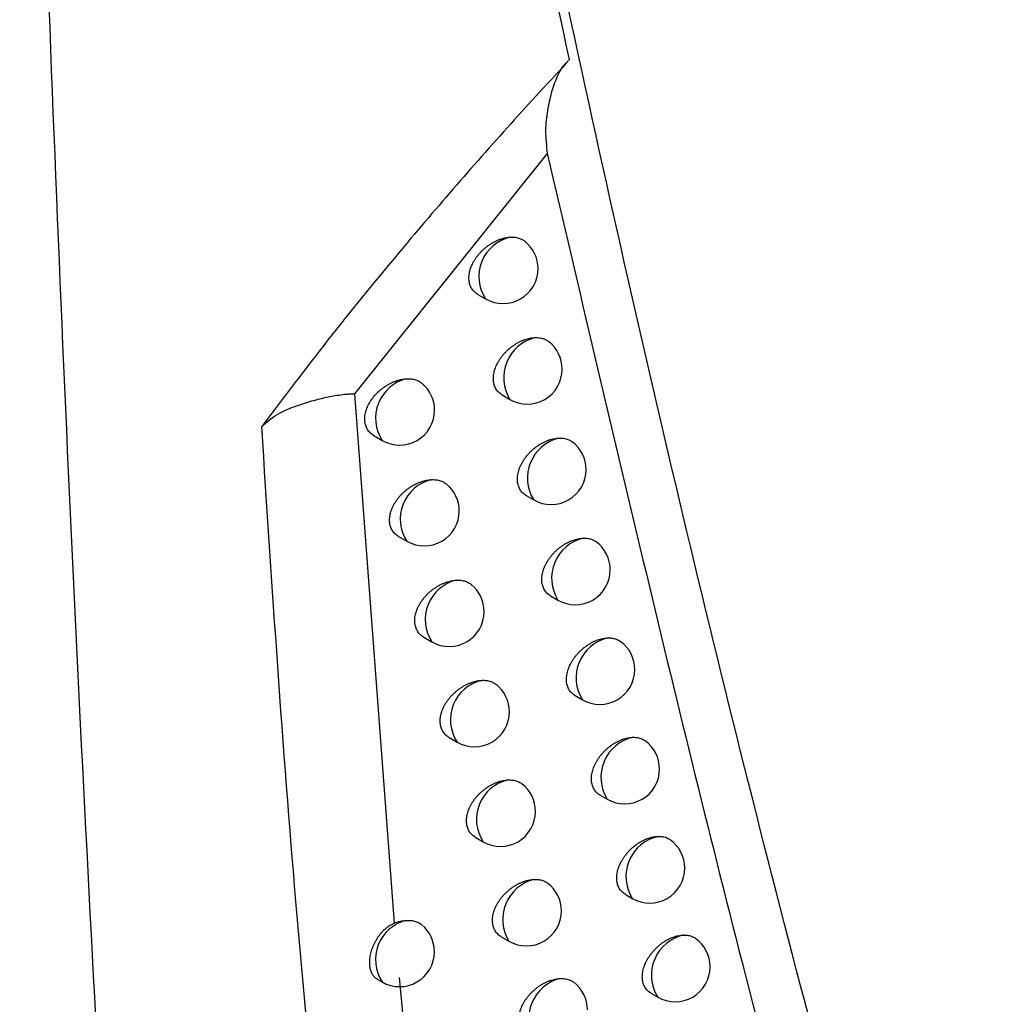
# Model space of a CAD drawing. Header units: millimetres. Extents: x -0.53 to 0.61, y -0.22 to 0.52.
# Tile 71 of 77: x 0.4449 to 0.4589, y 0.2423 to 0.2564. Entities that reach past the tile are written whole.
import ezdxf

# ---------------------------------------------------------------- set-up
doc = ezdxf.new("R2010")
doc.units = ezdxf.units.MM
doc.layers.add('FORMAT', color=7, linetype='Continuous')

msp = doc.modelspace()

# ---------------------------------------------------------------- linework, layer by layer
at = {"layer": 'FORMAT', "color": 7, "linetype": 'Continuous', "lineweight": 25}
for p, q in [((0.452489, 0.254519), (0.449728, 0.251079)), ((0.451495, 0.252504), (0.451607, 0.252439)), ((0.449731, 0.25108), (0.450295, 0.243502)), ((0.451844, 0.251064), (0.451953, 0.251)), ((0.450006, 0.250483), (0.450126, 0.250414)), ((0.452187, 0.249624), (0.452295, 0.249562)), ((0.450361, 0.249038), (0.450479, 0.24897)), ((0.452535, 0.24819), (0.452641, 0.248129)), ((0.45072, 0.247597), (0.450836, 0.24753)), ((0.452888, 0.246761), (0.452992, 0.246701)), ((0.451084, 0.246162), (0.451197, 0.246096)), ((0.453245, 0.245337), (0.453347, 0.245277)), ((0.451459, 0.244735), (0.451571, 0.24467)), ((0.453606, 0.243917), (0.453707, 0.243859)), ((0.45183, 0.24331), (0.451941, 0.243246)), ((0.450053, 0.242703), (0.450124, 0.242662)), ((0.450368, 0.242727), (0.450447, 0.241922)), ((0.453972, 0.242504), (0.454071, 0.242446))]:
    msp.add_line(p, q, dxfattribs=at)
for centre, radius, start, end in [((0.452089, 0.252758), 0.0005786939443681, 102.477704, 213.458937), ((0.451857, 0.252872), 0.0005, 0, 51.872232), ((0.451857, 0.252872), 0.0005, 240.002688, 0), ((0.452456, 0.251311), 0.000590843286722, 103.901602, 211.76866), ((0.452203, 0.251433), 0.0005, 0, 52.278151), ((0.452203, 0.251433), 0.0005, 240.002688, 0), ((0.450612, 0.250732), 0.0005807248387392, 103.935062, 213.178066), ((0.450376, 0.250847), 0.0005, 0, 49.957685), ((0.450376, 0.250847), 0.0005, 240.002688, 0), ((0.452796, 0.249874), 0.0005901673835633, 103.552131, 211.845406), ((0.452545, 0.249995), 0.0005, 0, 52.735742), ((0.452545, 0.249995), 0.0005, 240.002688, 0), ((0.450964, 0.249288), 0.0005802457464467, 103.662736, 213.245151), ((0.450729, 0.249403), 0.0005, 0, 50.387708), ((0.450729, 0.249403), 0.0005, 240.002688, 0), ((0.453141, 0.248441), 0.0005894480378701, 103.182278, 211.92693), ((0.452891, 0.248562), 0.0005, 0, 53.115957), ((0.452891, 0.248562), 0.0005, 240.002688, 0), ((0.451321, 0.247849), 0.0005797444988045, 103.375607, 213.315313), ((0.451086, 0.247963), 0.0005, 0, 50.805334), ((0.451086, 0.247963), 0.0005, 240.002688, 0), ((0.453491, 0.247013), 0.0005886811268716, 102.790744, 212.013693), ((0.453242, 0.247134), 0.0005, 0, 53.485294), ((0.453242, 0.247134), 0.0005, 240.002688, 0), ((0.451681, 0.246415), 0.0005792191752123, 103.072869, 213.38879), ((0.451447, 0.246529), 0.0005, 0, 51.210497), ((0.451447, 0.246529), 0.0005, 240.002688, 0), ((0.453845, 0.24559), 0.0005878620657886, 102.376106, 212.106214), ((0.453597, 0.24571), 0.0005, 0, 53.843592), ((0.453597, 0.24571), 0.0005, 240.002688, 0), ((0.452054, 0.244989), 0.0005786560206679, 102.74576, 213.467461), ((0.451821, 0.245103), 0.0005, 0, 51.717143), ((0.451821, 0.245103), 0.0005, 240.002688, 0), ((0.454203, 0.244172), 0.0005869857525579, 101.936806, 212.205081), ((0.453957, 0.244292), 0.0005, 0, 54.190623), ((0.453957, 0.244292), 0.0005, 240.002688, 0), ((0.452443, 0.243557), 0.0005910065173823, 104.197402, 211.760087), ((0.452191, 0.243679), 0.0005, 0, 52.119466), ((0.452191, 0.243679), 0.0005, 240.002688, 0), ((0.45061, 0.24298), 0.0005804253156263, 104.014091, 213.219198), ((0.450374, 0.243095), 0.0005, 0, 50.019331), ((0.454566, 0.24276), 0.0005860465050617, 101.471126, 212.310956), ((0.454321, 0.242879), 0.0005, 0, 54.526079), ((0.450374, 0.243095), 0.0005, 240.002688, 0), ((0.454321, 0.242879), 0.0005, 240.002688, 0), ((0.452816, 0.242139), 0.000590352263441, 103.852589, 211.834954), ((0.452564, 0.242261), 0.0005, 0, 52.577662)]:
    msp.add_arc(centre, radius, start, end, dxfattribs=at)
for points, knots in [([(0.4701944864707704, 0.2223163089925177), (0.4695524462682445, 0.2245307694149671), (0.4682544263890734, 0.2290077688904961), (0.466473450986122, 0.2358986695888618), (0.4648086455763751, 0.2429512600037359), (0.4632862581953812, 0.2501259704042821), (0.461905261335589, 0.2574114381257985), (0.4606663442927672, 0.2648031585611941), (0.4595686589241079, 0.2722996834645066), (0.4586140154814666, 0.2799046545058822), (0.457609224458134, 0.2894429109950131), (0.4566936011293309, 0.3010100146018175), (0.4560619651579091, 0.3147325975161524), (0.4558230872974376, 0.3287213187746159), (0.4560283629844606, 0.3382595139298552), (0.4561310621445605, 0.3430314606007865)], [0, 0, 0, 0, 0.0616837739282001, 0.1247067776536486, 0.1877550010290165, 0.2508791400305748, 0.3140286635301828, 0.3770516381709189, 0.4400996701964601, 0.5032233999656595, 0.566372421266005, 0.6744590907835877, 0.7826727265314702, 0.8912714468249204, 1, 1, 1, 1]), ([(0.4469360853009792, 0.2268937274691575), (0.4465403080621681, 0.2332644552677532), (0.4457485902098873, 0.246008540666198), (0.4451934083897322, 0.2604863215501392), (0.4449774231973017, 0.2685541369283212), (0.444935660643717, 0.2701141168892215)], [0, 0, 0, 0, 0.4463847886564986, 0.8929538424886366, 1, 1, 1, 1]), ([(0.4528069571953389, 0.2558634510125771), (0.4523174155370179, 0.2581367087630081), (0.4513373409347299, 0.2626878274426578), (0.4504587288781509, 0.2673427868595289), (0.4500189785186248, 0.2696726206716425)], [0, 0, 0, 0, 0.4994942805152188, 1, 1, 1, 1]), ([(0.4598084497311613, 0.229321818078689), (0.4584867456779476, 0.2339426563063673), (0.4558411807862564, 0.2431918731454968), (0.4526780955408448, 0.2567062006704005), (0.4509409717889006, 0.2656950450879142), (0.4501713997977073, 0.2696772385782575)], [0, 0, 0, 0, 0.3573584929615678, 0.7153001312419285, 1, 1, 1, 1]), ([(0.4528069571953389, 0.2558634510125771), (0.4525251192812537, 0.2555577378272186), (0.4519614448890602, 0.254946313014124), (0.4511384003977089, 0.2540142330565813), (0.4502619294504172, 0.2529847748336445), (0.4493393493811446, 0.2518535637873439), (0.448713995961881, 0.2510264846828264), (0.4484009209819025, 0.2506124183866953)], [0, 0, 0, 0, 0.1798932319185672, 0.3597855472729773, 0.5399646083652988, 0.7696893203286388, 1, 1, 1, 1]), ([(0.4528069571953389, 0.2558634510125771), (0.4527704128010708, 0.2558300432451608), (0.452696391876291, 0.2557623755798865), (0.4526155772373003, 0.2555949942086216), (0.452542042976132, 0.2553889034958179), (0.452488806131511, 0.2551318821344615), (0.4524526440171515, 0.2548543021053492), (0.4524770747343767, 0.2546313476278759), (0.4524893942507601, 0.25451891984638)], [0, 0, 0, 0, 0.1257274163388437, 0.2546617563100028, 0.4369908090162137, 0.6204678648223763, 0.8086158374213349, 1, 1, 1, 1]), ([(0.452489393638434, 0.2545189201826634), (0.453397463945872, 0.250635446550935), (0.4548271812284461, 0.2445210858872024), (0.4569990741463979, 0.2364134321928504), (0.4582404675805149, 0.2321658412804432), (0.4588612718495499, 0.2300416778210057)], [0, 0, 0, 0, 0.4653083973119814, 0.7326078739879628, 1, 1, 1, 1]), ([(0.4514954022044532, 0.2525038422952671), (0.4514940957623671, 0.2525045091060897), (0.4514836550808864, 0.2525098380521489), (0.4514662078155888, 0.2525226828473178), (0.4514431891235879, 0.2525424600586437), (0.4514228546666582, 0.2525654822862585), (0.4514056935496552, 0.2525906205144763), (0.4513918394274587, 0.2526174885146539), (0.4513811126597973, 0.2526458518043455), (0.451373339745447, 0.2526763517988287), (0.4513688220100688, 0.2527080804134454), (0.4513674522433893, 0.2527405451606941), (0.4513690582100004, 0.2527735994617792), (0.4513737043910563, 0.2528078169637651), (0.4513813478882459, 0.2528424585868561), (0.4513918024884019, 0.2528770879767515), (0.4514049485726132, 0.252911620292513), (0.4514209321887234, 0.2529463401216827), (0.4514395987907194, 0.2529807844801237), (0.4514607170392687, 0.2530145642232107), (0.4514842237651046, 0.2530476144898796), (0.4515101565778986, 0.2530799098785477), (0.4515383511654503, 0.2531111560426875), (0.4515685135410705, 0.2531409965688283), (0.4516006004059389, 0.2531693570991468), (0.4516344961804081, 0.2531960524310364), (0.4516699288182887, 0.2532207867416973), (0.4517065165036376, 0.2532432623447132), (0.451744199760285, 0.2532634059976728), (0.4517828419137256, 0.2532810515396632), (0.4518208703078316, 0.2532954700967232), (0.4518578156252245, 0.2533067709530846), (0.4518935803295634, 0.2533151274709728), (0.4519293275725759, 0.2533210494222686), (0.4519527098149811, 0.2533226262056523), (0.4519644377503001, 0.2533234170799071)], [0, 0, 0, 0, 0.0045009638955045, 0.0359703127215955, 0.067670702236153, 0.1001140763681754, 0.1328201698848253, 0.1631191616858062, 0.1936378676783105, 0.2248566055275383, 0.2563198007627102, 0.285841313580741, 0.3155698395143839, 0.3459489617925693, 0.3765514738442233, 0.4060199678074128, 0.435687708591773, 0.4659746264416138, 0.4964713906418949, 0.5265953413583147, 0.5569183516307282, 0.5878572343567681, 0.6190039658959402, 0.6502045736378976, 0.6816111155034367, 0.7136572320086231, 0.7459204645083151, 0.7781656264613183, 0.8106280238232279, 0.8437722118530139, 0.8771510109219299, 0.9073979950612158, 0.9378239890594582, 0.9688141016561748, 1, 1, 1, 1]), ([(0.4519644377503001, 0.2533234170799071), (0.4519756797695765, 0.2533236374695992), (0.4519982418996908, 0.2533240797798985), (0.4520309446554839, 0.2533210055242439), (0.4520626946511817, 0.2533151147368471), (0.4521024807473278, 0.2533031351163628), (0.4521371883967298, 0.2532867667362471), (0.4521587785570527, 0.2532703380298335), (0.4521650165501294, 0.2532655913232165)], [0, 0, 0, 0, 0.1448758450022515, 0.2907580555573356, 0.4398138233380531, 0.5899659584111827, 0.8815298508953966, 1, 1, 1, 1]), ([(0.451843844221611, 0.2510638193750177), (0.4518425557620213, 0.2510644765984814), (0.4518321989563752, 0.2510697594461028), (0.4518148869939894, 0.2510825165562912), (0.4517920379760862, 0.2511021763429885), (0.4517718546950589, 0.2511250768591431), (0.4517548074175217, 0.2511501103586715), (0.451741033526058, 0.2511768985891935), (0.4517303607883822, 0.2512052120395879), (0.4517226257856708, 0.2512356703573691), (0.4517181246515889, 0.2512673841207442), (0.4517167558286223, 0.2512998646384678), (0.4517183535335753, 0.2513329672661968), (0.451722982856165, 0.2513672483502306), (0.4517306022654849, 0.251401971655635), (0.4517410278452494, 0.2514366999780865), (0.4517541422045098, 0.2514713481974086), (0.4517700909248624, 0.2515061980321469), (0.4517887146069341, 0.2515407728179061), (0.4518097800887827, 0.2515746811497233), (0.451833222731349, 0.2516078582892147), (0.4518590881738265, 0.2516402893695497), (0.451887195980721, 0.2516716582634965), (0.4519172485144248, 0.2517016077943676), (0.4519491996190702, 0.2517300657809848), (0.4519829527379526, 0.2517568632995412), (0.452018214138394, 0.2517816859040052), (0.4520545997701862, 0.2518042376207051), (0.4520920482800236, 0.2518244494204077), (0.4521304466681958, 0.2518421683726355), (0.4521684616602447, 0.2518567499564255), (0.4522056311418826, 0.2518682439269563), (0.4522418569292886, 0.2518767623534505), (0.4522780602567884, 0.2518827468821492), (0.45230171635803, 0.2518842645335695), (0.4523135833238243, 0.2518850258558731)], [0, 0, 0, 0, 0.0044535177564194, 0.0357979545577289, 0.0673718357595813, 0.0996827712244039, 0.1322539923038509, 0.162494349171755, 0.1929534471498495, 0.2241090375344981, 0.2555076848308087, 0.285017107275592, 0.3147332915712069, 0.3450993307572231, 0.3756885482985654, 0.4051537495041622, 0.4348183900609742, 0.465103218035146, 0.4955984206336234, 0.52569075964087, 0.5559824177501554, 0.5868913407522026, 0.618008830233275, 0.649123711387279, 0.6804445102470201, 0.7124053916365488, 0.7445837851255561, 0.7766830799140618, 0.8089990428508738, 0.8419953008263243, 0.875225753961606, 0.9059261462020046, 0.9368160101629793, 0.9683040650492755, 1, 1, 1, 1]), ([(0.4523135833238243, 0.2518850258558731), (0.4523247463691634, 0.2518851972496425), (0.4523471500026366, 0.2518855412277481), (0.4523795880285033, 0.25188231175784), (0.4524110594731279, 0.2518762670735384), (0.4524504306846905, 0.2518640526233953), (0.4524834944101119, 0.2518482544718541), (0.4525036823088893, 0.2518326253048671), (0.4525086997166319, 0.2518287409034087)], [0, 0, 0, 0, 0.1481408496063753, 0.297310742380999, 0.4497257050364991, 0.6032617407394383, 0.9013964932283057, 1, 1, 1, 1]), ([(0.4500062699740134, 0.2504834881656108), (0.4500048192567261, 0.2504842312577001), (0.4499939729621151, 0.2504897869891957), (0.4499759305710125, 0.2505030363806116), (0.4499522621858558, 0.2505233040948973), (0.4499313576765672, 0.250546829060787), (0.4499137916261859, 0.2505723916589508), (0.4498996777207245, 0.2505995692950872), (0.449888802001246, 0.2506281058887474), (0.4498809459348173, 0.2506587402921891), (0.4498764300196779, 0.2506904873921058), (0.4498751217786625, 0.2507228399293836), (0.4498768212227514, 0.2507556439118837), (0.4498815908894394, 0.2507895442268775), (0.4498893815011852, 0.2508237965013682), (0.4498999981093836, 0.2508579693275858), (0.4499133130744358, 0.2508919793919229), (0.4499294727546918, 0.2509261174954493), (0.4499483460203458, 0.2509599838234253), (0.4499697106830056, 0.250993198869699), (0.4499935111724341, 0.2510256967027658), (0.4500197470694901, 0.2510574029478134), (0.4500483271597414, 0.2510881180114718), (0.4500789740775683, 0.2511174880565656), (0.4501116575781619, 0.251145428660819), (0.4501461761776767, 0.2511716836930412), (0.450182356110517, 0.2511960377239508), (0.4502198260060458, 0.2512181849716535), (0.4502585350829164, 0.2512380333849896), (0.4502982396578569, 0.2512553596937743), (0.4503362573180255, 0.2512690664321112), (0.4503720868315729, 0.2512795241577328), (0.4504056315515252, 0.2512871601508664), (0.4504391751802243, 0.2512927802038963), (0.4504612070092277, 0.2512945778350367), (0.4504722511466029, 0.2512954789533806)], [0, 0, 0, 0, 0.0049421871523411, 0.0369502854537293, 0.0691965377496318, 0.1022122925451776, 0.135501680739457, 0.1660398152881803, 0.1968017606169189, 0.2282786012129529, 0.2600057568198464, 0.2895710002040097, 0.3193441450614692, 0.3497703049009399, 0.3804204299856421, 0.4099084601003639, 0.4395948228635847, 0.469895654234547, 0.5004039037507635, 0.5306817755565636, 0.5611576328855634, 0.5922434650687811, 0.6235340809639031, 0.6551321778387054, 0.68693639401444, 0.7193783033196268, 0.7520357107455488, 0.7849490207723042, 0.8180821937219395, 0.8519041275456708, 0.8859626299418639, 0.9141188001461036, 0.9424116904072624, 0.9711320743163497, 0.9999999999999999, 0.9999999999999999, 0.9999999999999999, 0.9999999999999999]), ([(0.4504722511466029, 0.2512954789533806), (0.4504838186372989, 0.2512959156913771), (0.4505070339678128, 0.2512967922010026), (0.4505408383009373, 0.2512944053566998), (0.4505737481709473, 0.2512891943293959), (0.4506152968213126, 0.2512782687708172), (0.4506530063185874, 0.25126133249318), (0.4506824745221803, 0.2512425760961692), (0.4506936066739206, 0.2512328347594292), (0.4506972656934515, 0.2512296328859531)], [0, 0, 0, 0, 0.1314685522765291, 0.2638503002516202, 0.3991118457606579, 0.5353682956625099, 0.7999499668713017, 0.9342456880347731, 1, 1, 1, 1]), ([(0.4484009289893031, 0.2506124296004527), (0.4484715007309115, 0.2506754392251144), (0.4486128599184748, 0.2508016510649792), (0.4489403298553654, 0.2509261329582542), (0.4492360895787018, 0.2510149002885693), (0.4494683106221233, 0.2510596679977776), (0.4495965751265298, 0.251075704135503), (0.4496675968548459, 0.2510802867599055), (0.4497055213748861, 0.2510819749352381), (0.4497214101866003, 0.2510812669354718), (0.4497254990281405, 0.2510803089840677), (0.449726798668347, 0.251079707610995), (0.449727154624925, 0.2510793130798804), (0.4497273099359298, 0.2510791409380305)], [0, 0, 0, 0, 0.249327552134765, 0.4994171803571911, 0.7488568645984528, 0.8743017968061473, 0.9370724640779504, 0.9736858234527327, 0.992528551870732, 0.9975038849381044, 0.9990290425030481, 0.9995763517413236, 1, 1, 1, 1]), ([(0.4509794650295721, 0.2275271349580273), (0.4508756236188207, 0.2281528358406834), (0.4503563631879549, 0.2312816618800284), (0.4496075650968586, 0.2366694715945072), (0.4488485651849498, 0.2437452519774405), (0.4485501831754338, 0.2483227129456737), (0.4484009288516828, 0.25061241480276)], [0, 0, 0, 0, 0.0834846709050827, 0.4174662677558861, 0.7086095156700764, 0.9999999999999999, 0.9999999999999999, 0.9999999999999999, 0.9999999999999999]), ([(0.4521874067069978, 0.2496244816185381), (0.4521861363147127, 0.2496251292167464), (0.4521758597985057, 0.2496303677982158), (0.452158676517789, 0.2496430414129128), (0.4521359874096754, 0.2496625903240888), (0.4521159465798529, 0.2496853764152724), (0.4520990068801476, 0.2497103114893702), (0.4520853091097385, 0.2497370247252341), (0.4520746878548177, 0.2497652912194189), (0.4520669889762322, 0.2497957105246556), (0.4520625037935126, 0.2498274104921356), (0.4520611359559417, 0.2498599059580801), (0.4520627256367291, 0.2498930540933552), (0.4520673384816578, 0.2499273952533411), (0.4520749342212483, 0.2499621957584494), (0.4520853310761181, 0.2499970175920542), (0.4520984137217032, 0.2500317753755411), (0.4521143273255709, 0.2500667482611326), (0.4521329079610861, 0.2501014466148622), (0.4521539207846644, 0.2501354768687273), (0.4521772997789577, 0.2501687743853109), (0.4522030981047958, 0.2502013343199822), (0.45223112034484, 0.2502328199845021), (0.4522610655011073, 0.2502628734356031), (0.4522928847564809, 0.2502914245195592), (0.452326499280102, 0.2503183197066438), (0.4523615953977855, 0.2503432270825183), (0.4523977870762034, 0.2503658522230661), (0.4524350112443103, 0.2503861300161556), (0.4524731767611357, 0.2504039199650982), (0.4525111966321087, 0.250418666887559), (0.4525486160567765, 0.2504303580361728), (0.4525853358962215, 0.2504390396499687), (0.4526220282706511, 0.2504450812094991), (0.4526459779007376, 0.2504465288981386), (0.4526579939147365, 0.2504472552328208)], [0, 0, 0, 0, 0.0044039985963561, 0.0356250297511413, 0.0670739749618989, 0.0992543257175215, 0.1316926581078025, 0.1618710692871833, 0.1922672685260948, 0.2233565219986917, 0.2546874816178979, 0.2841781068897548, 0.3138752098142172, 0.344221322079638, 0.3747903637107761, 0.4042447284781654, 0.4338986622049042, 0.4641735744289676, 0.4946593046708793, 0.5247139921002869, 0.5549681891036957, 0.5858407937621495, 0.6169225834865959, 0.6479490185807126, 0.6791812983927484, 0.711053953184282, 0.74314442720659, 0.7750993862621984, 0.8072704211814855, 0.8401201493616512, 0.8732036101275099, 0.9043792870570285, 0.9357557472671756, 0.9677673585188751, 0.9999999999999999, 0.9999999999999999, 0.9999999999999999, 0.9999999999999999]), ([(0.4526579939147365, 0.2504472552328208), (0.4526690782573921, 0.2504473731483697), (0.4526913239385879, 0.250447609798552), (0.4527234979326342, 0.2504442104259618), (0.452754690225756, 0.2504380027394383), (0.4527839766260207, 0.2504286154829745), (0.4528161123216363, 0.250414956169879), (0.4528352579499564, 0.2504006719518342), (0.4528467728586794, 0.250392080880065)], [0, 0, 0, 0, 0.1519471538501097, 0.3049497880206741, 0.4612808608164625, 0.6187618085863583, 0.7707088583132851, 1, 1, 1, 1]), ([(0.4503611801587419, 0.2490379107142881), (0.4503597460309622, 0.2490386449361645), (0.4503489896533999, 0.2490441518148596), (0.4503310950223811, 0.2490573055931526), (0.4503076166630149, 0.2490774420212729), (0.4502868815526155, 0.2491008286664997), (0.4502694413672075, 0.2491262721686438), (0.4502554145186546, 0.249153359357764), (0.4502445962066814, 0.2491818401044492), (0.4502367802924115, 0.2492124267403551), (0.4502322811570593, 0.2492441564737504), (0.4502309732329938, 0.2492765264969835), (0.450232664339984, 0.2493093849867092), (0.4502374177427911, 0.249343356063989), (0.4502451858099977, 0.2493776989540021), (0.4502557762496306, 0.2494119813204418), (0.4502690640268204, 0.2494461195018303), (0.450285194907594, 0.2494804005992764), (0.4503040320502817, 0.2495144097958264), (0.4503253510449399, 0.249547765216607), (0.4503490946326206, 0.2495804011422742), (0.4503752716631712, 0.2496122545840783), (0.4504037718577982, 0.249643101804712), (0.450434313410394, 0.2496725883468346), (0.450466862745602, 0.2497006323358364), (0.4505012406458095, 0.2497269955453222), (0.4505372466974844, 0.2497514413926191), (0.4505745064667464, 0.2497736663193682), (0.4506129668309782, 0.2497935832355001), (0.4506524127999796, 0.2498109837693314), (0.4506903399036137, 0.2498248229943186), (0.4507262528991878, 0.2498354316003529), (0.4507600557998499, 0.2498432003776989), (0.4507938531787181, 0.2498488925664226), (0.4508160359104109, 0.2498506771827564), (0.4508271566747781, 0.249851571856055)], [0, 0, 0, 0, 0.0049063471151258, 0.0367990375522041, 0.0689281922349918, 0.1018204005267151, 0.1349835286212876, 0.1654855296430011, 0.1962104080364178, 0.2276466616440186, 0.2593317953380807, 0.2889161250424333, 0.3187082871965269, 0.3491532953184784, 0.3798222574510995, 0.409340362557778, 0.4390572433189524, 0.4693904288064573, 0.4999318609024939, 0.5302085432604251, 0.5606837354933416, 0.5917711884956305, 0.6230644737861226, 0.6545999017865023, 0.686341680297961, 0.7187225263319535, 0.7513195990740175, 0.784099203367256, 0.8170982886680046, 0.8507853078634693, 0.884708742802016, 0.913162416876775, 0.9417588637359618, 0.9708022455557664, 1, 1, 1, 1]), ([(0.4508271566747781, 0.249851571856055), (0.4508386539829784, 0.2498519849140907), (0.4508617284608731, 0.2498528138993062), (0.4508953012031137, 0.2498503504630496), (0.4509279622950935, 0.2498450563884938), (0.4509691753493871, 0.2498340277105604), (0.4510064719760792, 0.2498169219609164), (0.4510345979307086, 0.2497988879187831), (0.4510446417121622, 0.2497900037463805), (0.4510472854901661, 0.2497876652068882)], [0, 0, 0, 0, 0.133847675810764, 0.2686250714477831, 0.4063343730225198, 0.5450565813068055, 0.814426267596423, 0.9511522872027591, 1, 1, 1, 1]), ([(0.4525354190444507, 0.248190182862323), (0.4525341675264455, 0.2481908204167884), (0.452523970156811, 0.2481960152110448), (0.4525069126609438, 0.2482086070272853), (0.4524843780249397, 0.2482280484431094), (0.4524644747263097, 0.2482507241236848), (0.4524476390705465, 0.2482755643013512), (0.4524340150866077, 0.2483022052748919), (0.4524234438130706, 0.2483304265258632), (0.4524157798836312, 0.2483608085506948), (0.4524113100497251, 0.2483924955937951), (0.4524099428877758, 0.248425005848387), (0.4524115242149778, 0.2484581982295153), (0.4524161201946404, 0.2484925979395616), (0.4524236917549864, 0.2485274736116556), (0.4524340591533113, 0.2485623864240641), (0.4524471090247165, 0.2485972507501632), (0.4524629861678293, 0.2486323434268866), (0.452481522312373, 0.2486671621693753), (0.4525024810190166, 0.2487013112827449), (0.4525257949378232, 0.2487347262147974), (0.4525515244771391, 0.248767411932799), (0.4525794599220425, 0.2487990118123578), (0.4526092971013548, 0.2488291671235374), (0.4526409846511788, 0.2488578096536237), (0.452674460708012, 0.248884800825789), (0.4527093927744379, 0.2489097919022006), (0.452745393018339, 0.2489324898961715), (0.4527823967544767, 0.2489528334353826), (0.4528203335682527, 0.2489706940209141), (0.4528583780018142, 0.2489856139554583), (0.4528960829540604, 0.2489975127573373), (0.452933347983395, 0.2490063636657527), (0.4529705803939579, 0.2490124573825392), (0.4529948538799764, 0.2490138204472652), (0.4530070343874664, 0.2490145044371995)], [0, 0, 0, 0, 0.0043501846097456, 0.035445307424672, 0.0667668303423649, 0.0988142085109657, 0.131117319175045, 0.16122838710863, 0.1915562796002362, 0.2225737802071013, 0.253831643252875, 0.2832959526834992, 0.312966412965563, 0.3432849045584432, 0.3738260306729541, 0.4032613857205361, 0.4328963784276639, 0.4631529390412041, 0.4936206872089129, 0.523630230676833, 0.5538394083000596, 0.5846679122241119, 0.6157061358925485, 0.646638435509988, 0.6777764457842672, 0.7095549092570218, 0.7415514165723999, 0.7733588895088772, 0.8053818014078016, 0.8380816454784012, 0.8710146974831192, 0.9027037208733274, 0.93460616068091, 0.9671851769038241, 1, 1, 1, 1]), ([(0.4530070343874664, 0.2490145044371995), (0.4530180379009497, 0.2490145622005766), (0.453040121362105, 0.2490146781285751), (0.4530720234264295, 0.2490110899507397), (0.453102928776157, 0.2490046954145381), (0.4531318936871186, 0.2489950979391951), (0.4531623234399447, 0.2489818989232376), (0.4531800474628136, 0.2489683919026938), (0.4531902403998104, 0.248960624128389)], [0, 0, 0, 0, 0.1556259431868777, 0.3123329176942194, 0.472448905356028, 0.6337426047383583, 0.7893684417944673, 1, 1, 1, 1]), ([(0.4507203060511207, 0.2475975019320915), (0.4507188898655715, 0.2475982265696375), (0.4507082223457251, 0.2476036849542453), (0.4506904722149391, 0.2476167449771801), (0.45066717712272, 0.2476367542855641), (0.4506466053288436, 0.2476600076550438), (0.4506292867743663, 0.2476853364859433), (0.4506153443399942, 0.2477123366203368), (0.4506045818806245, 0.2477407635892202), (0.4505968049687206, 0.2477713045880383), (0.4505923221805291, 0.2478030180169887), (0.4505910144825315, 0.2478354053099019), (0.4505926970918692, 0.2478683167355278), (0.4505974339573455, 0.2479023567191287), (0.4506051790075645, 0.2479367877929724), (0.4506157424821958, 0.2479711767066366), (0.4506290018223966, 0.2480054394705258), (0.4506451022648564, 0.2480398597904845), (0.4506639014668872, 0.2480740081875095), (0.4506851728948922, 0.2481075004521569), (0.4507088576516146, 0.2481402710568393), (0.4507349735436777, 0.2481722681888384), (0.4507633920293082, 0.248203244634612), (0.4507938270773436, 0.248232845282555), (0.4508262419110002, 0.2482609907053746), (0.4508604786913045, 0.2482874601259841), (0.4508963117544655, 0.2483119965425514), (0.4509333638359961, 0.2483342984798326), (0.4509715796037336, 0.2483542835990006), (0.4510107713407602, 0.2483717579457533), (0.4510486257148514, 0.2483857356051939), (0.4510846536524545, 0.2483965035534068), (0.4511187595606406, 0.2484044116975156), (0.4511528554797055, 0.2484101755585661), (0.4511752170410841, 0.248411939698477), (0.4511864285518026, 0.2484128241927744)], [0, 0, 0, 0, 0.0048643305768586, 0.0366409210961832, 0.0686523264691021, 0.1014205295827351, 0.1344570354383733, 0.1649185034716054, 0.1956019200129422, 0.2269932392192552, 0.2586320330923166, 0.2882284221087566, 0.3180325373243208, 0.3484892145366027, 0.3791697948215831, 0.4087101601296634, 0.4384496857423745, 0.4688071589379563, 0.499373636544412, 0.5296420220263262, 0.5601093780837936, 0.5911910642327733, 0.6224795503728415, 0.6539471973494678, 0.6856213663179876, 0.7179357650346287, 0.7504670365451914, 0.7831108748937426, 0.8159737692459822, 0.8495236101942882, 0.8833096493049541, 0.9120951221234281, 0.9410301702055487, 0.9704340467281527, 1, 1, 1, 1]), ([(0.4511864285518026, 0.2484128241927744), (0.4511978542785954, 0.2484132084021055), (0.4512207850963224, 0.2484139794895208), (0.4512541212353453, 0.2484114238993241), (0.4512865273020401, 0.248406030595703), (0.4513273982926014, 0.2483948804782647), (0.4513642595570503, 0.2483775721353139), (0.451391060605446, 0.248360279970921), (0.4514000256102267, 0.2483522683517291), (0.4514016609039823, 0.2483508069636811)], [0, 0, 0, 0, 0.1363487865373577, 0.2736446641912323, 0.4139272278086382, 0.5552416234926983, 0.8296448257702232, 0.968925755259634, 1, 1, 1, 1]), ([(0.4528878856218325, 0.2467609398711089), (0.4528866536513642, 0.2467615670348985), (0.4528765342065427, 0.2467667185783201), (0.4528595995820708, 0.2467792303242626), (0.4528372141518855, 0.2467985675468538), (0.4528174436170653, 0.2468211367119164), (0.4528007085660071, 0.2468458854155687), (0.4527871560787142, 0.2468724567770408), (0.4527766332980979, 0.2469006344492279), (0.4527690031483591, 0.2469309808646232), (0.4527645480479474, 0.2469626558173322), (0.4527631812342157, 0.2469951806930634), (0.452764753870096, 0.2470284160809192), (0.4527693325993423, 0.2470628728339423), (0.4527768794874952, 0.2470978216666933), (0.4527872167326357, 0.2471328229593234), (0.4528002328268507, 0.2471677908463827), (0.4528160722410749, 0.2472030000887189), (0.4528345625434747, 0.2472379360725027), (0.4528554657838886, 0.2472722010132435), (0.4528787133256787, 0.2473057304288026), (0.4529043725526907, 0.247338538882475), (0.4529322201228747, 0.2473702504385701), (0.4529619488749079, 0.2474005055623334), (0.452993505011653, 0.2474292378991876), (0.4530268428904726, 0.2474563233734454), (0.4530616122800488, 0.2474813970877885), (0.4530974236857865, 0.247504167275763), (0.4531342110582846, 0.2475245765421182), (0.4531719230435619, 0.2475425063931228), (0.4532099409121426, 0.2475575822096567), (0.4532478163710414, 0.2475696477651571), (0.4532854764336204, 0.2475786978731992), (0.4533230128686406, 0.2475846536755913), (0.4533479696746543, 0.2475864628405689), (0.4533604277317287, 0.2475867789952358), (0.4533607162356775, 0.2475867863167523)], [0, 0, 0, 0, 0.0042925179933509, 0.0352588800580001, 0.0664501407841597, 0.098361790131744, 0.1305269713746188, 0.1605650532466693, 0.1908189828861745, 0.2217590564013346, 0.2529381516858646, 0.2823684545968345, 0.312004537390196, 0.3422875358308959, 0.3727928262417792, 0.4022008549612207, 0.4318085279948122, 0.4620381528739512, 0.4924792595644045, 0.5224360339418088, 0.5525925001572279, 0.5833689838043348, 0.6143556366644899, 0.6451879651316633, 0.6762258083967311, 0.7079039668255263, 0.7398003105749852, 0.7714569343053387, 0.803328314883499, 0.8358747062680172, 0.8686537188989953, 0.9007087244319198, 0.9329872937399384, 0.9659758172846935, 0.9992120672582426, 1, 1, 1, 1]), ([(0.4533607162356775, 0.2475867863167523), (0.4533716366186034, 0.2475867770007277), (0.4533935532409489, 0.2475867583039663), (0.4534251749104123, 0.2475829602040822), (0.4534557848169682, 0.2475763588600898), (0.4534844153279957, 0.2475665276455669), (0.4535131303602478, 0.2475538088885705), (0.4535294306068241, 0.2475411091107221), (0.4535383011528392, 0.2475341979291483)], [0, 0, 0, 0, 0.1595877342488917, 0.3202840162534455, 0.4844760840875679, 0.649875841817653, 0.8094634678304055, 1, 1, 1, 1]), ([(0.4510836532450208, 0.2461622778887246), (0.4510822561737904, 0.2461629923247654), (0.4510716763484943, 0.2461684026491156), (0.4510540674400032, 0.2461813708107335), (0.451030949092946, 0.2462012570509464), (0.4510105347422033, 0.2462243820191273), (0.4509933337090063, 0.2462496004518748), (0.4509794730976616, 0.2462765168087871), (0.4509687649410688, 0.2463048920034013), (0.4509610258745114, 0.2463353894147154), (0.4509565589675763, 0.2463670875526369), (0.4509552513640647, 0.2463994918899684), (0.4509569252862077, 0.2464324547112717), (0.4509616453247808, 0.2464665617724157), (0.4509693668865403, 0.2465010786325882), (0.4509799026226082, 0.246535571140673), (0.4509931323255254, 0.2465699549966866), (0.4510092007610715, 0.2466045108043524), (0.4510279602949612, 0.2466387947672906), (0.4510491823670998, 0.246672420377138), (0.4510728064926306, 0.2467053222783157), (0.4510988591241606, 0.2467374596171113), (0.4511271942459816, 0.2467685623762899), (0.4511575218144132, 0.2467982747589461), (0.4511898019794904, 0.2468265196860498), (0.4512238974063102, 0.2468530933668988), (0.4512595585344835, 0.2468777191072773), (0.4512964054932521, 0.2469000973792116), (0.4513343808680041, 0.2469201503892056), (0.451373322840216, 0.246937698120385), (0.4514111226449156, 0.2469518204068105), (0.4514472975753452, 0.246962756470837), (0.4514817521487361, 0.2469708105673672), (0.4515161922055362, 0.2469766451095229), (0.4515387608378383, 0.2469783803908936), (0.4515500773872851, 0.2469792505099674)], [0, 0, 0, 0, 0.0048166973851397, 0.0364761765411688, 0.0683688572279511, 0.1010122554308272, 0.1339214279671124, 0.1643377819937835, 0.1949751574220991, 0.2263170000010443, 0.2579049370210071, 0.2875062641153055, 0.3173151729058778, 0.3477762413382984, 0.3784611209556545, 0.4080158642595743, 0.4377700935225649, 0.4681437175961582, 0.4987270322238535, 0.5289799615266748, 0.5594322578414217, 0.5905007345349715, 0.6217768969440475, 0.6531715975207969, 0.6847729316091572, 0.7170154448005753, 0.7494753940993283, 0.7819812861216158, 0.814705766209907, 0.8481160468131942, 0.8817622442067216, 0.9109143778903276, 0.9402237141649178, 0.9700264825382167, 1, 1, 1, 1]), ([(0.4515500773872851, 0.2469792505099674), (0.4515614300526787, 0.2469796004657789), (0.4515842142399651, 0.2469803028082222), (0.4516173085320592, 0.2469776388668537), (0.4516494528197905, 0.2469721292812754), (0.4516899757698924, 0.2469608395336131), (0.45172637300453, 0.2469432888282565), (0.4517518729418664, 0.2469267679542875), (0.4517597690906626, 0.2469196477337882), (0.4517604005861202, 0.2469190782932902)], [0, 0, 0, 0, 0.1389849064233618, 0.2789352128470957, 0.4219299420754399, 0.5659764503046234, 0.8456848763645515, 0.9876586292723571, 1, 1, 1, 1]), ([(0.4532448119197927, 0.2453367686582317), (0.4532436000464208, 0.2453373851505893), (0.4532335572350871, 0.2453424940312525), (0.4532167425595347, 0.2453549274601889), (0.4531945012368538, 0.2453741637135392), (0.4531748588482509, 0.245396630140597), (0.4531582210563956, 0.2454212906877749), (0.4531447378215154, 0.2454477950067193), (0.4531342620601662, 0.245475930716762), (0.4531266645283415, 0.2455062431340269), (0.4531222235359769, 0.2455379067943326), (0.4531208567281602, 0.2455704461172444), (0.4531224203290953, 0.2456037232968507), (0.4531269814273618, 0.2456382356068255), (0.453134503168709, 0.2456732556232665), (0.4531448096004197, 0.2457083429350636), (0.4531577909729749, 0.2457434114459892), (0.4531735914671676, 0.2457787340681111), (0.4531920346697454, 0.24581378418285), (0.453212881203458, 0.2458481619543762), (0.4532360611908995, 0.245881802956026), (0.4532616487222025, 0.2459147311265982), (0.4532894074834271, 0.2459465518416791), (0.4533190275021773, 0.2459769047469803), (0.4533504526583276, 0.2460057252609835), (0.4533836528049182, 0.2460329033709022), (0.4534182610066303, 0.2460580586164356), (0.4534538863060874, 0.2460809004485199), (0.4534904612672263, 0.2461013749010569), (0.4535279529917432, 0.2461193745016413), (0.4535657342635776, 0.2461345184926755), (0.4536033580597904, 0.2461466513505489), (0.4536407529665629, 0.2461557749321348), (0.4536780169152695, 0.2461618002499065), (0.4537040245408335, 0.2461637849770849), (0.4537175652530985, 0.2461640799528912), (0.4537190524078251, 0.2461641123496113)], [0, 0, 0, 0, 0.0042314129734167, 0.035065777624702, 0.0661235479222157, 0.0978963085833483, 0.129920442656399, 0.1598796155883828, 0.1900536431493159, 0.2209103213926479, 0.2520046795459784, 0.2813930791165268, 0.3109868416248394, 0.3412262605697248, 0.3716875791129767, 0.4010597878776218, 0.430631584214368, 0.4608255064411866, 0.4912311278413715, 0.5211273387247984, 0.5512232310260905, 0.581939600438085, 0.6128665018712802, 0.6435928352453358, 0.6745244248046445, 0.706095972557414, 0.7378857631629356, 0.769387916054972, 0.8011040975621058, 0.8334932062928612, 0.8661142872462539, 0.8979852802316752, 0.9300785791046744, 0.9628776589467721, 0.9959229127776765, 0.9999999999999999, 0.9999999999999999, 0.9999999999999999, 0.9999999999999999]), ([(0.4537190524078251, 0.2461641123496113), (0.4537298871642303, 0.2461640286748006), (0.4537516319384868, 0.2461638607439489), (0.4537829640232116, 0.2461598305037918), (0.4538132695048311, 0.2461530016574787), (0.4538415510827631, 0.2461429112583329), (0.4538685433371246, 0.2461306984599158), (0.4538834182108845, 0.2461188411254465), (0.4538909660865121, 0.2461128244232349)], [0, 0, 0, 0, 0.1638710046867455, 0.3288803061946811, 0.4974792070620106, 0.6673182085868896, 0.8311891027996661, 0.9999999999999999, 0.9999999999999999, 0.9999999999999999, 0.9999999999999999]), ([(0.4514591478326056, 0.2447348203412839), (0.4514577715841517, 0.2447355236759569), (0.4514472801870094, 0.2447408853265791), (0.4514298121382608, 0.2447537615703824), (0.4514068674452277, 0.2447735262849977), (0.4513866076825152, 0.2447965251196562), (0.4513695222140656, 0.2448216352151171), (0.4513557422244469, 0.2448484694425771), (0.4513450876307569, 0.2448767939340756), (0.451337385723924, 0.2449072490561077), (0.4513329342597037, 0.2449389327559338), (0.4513316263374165, 0.2449713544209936), (0.4513332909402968, 0.2450043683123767), (0.4513379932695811, 0.2450385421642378), (0.4513456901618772, 0.2450731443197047), (0.4513561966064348, 0.2451077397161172), (0.4513693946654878, 0.2451422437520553), (0.4513854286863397, 0.2451769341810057), (0.4514041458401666, 0.2452113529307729), (0.451425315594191, 0.2452451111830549), (0.4514488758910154, 0.2452781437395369), (0.451474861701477, 0.2453104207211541), (0.4515031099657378, 0.2453416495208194), (0.4515333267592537, 0.245371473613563), (0.4515654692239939, 0.2453998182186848), (0.4515994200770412, 0.245426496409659), (0.4516349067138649, 0.2454512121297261), (0.4516715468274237, 0.2454736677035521), (0.4517092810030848, 0.2454937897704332), (0.4517479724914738, 0.2455114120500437), (0.4517857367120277, 0.2455256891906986), (0.4518220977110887, 0.2455368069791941), (0.4518569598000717, 0.2455450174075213), (0.4518918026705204, 0.2455509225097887), (0.4519146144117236, 0.2455526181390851), (0.4519260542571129, 0.2455534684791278)], [0, 0, 0, 0, 0.0047617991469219, 0.0363000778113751, 0.0680699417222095, 0.1005844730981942, 0.1333622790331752, 0.1637274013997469, 0.1943125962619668, 0.2255987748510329, 0.2571296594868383, 0.2867282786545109, 0.3165342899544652, 0.3469919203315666, 0.3776732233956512, 0.4072340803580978, 0.4369946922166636, 0.4673759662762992, 0.4979675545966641, 0.5281968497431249, 0.5586258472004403, 0.5896726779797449, 0.6209280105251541, 0.6522424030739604, 0.683763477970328, 0.715926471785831, 0.7483073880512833, 0.7806696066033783, 0.81324988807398, 0.846514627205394, 0.880014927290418, 0.9095806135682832, 0.9393122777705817, 0.9695657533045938, 1, 1, 1, 1]), ([(0.4519260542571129, 0.2455534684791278), (0.451937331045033, 0.2455537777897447), (0.4519599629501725, 0.2455543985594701), (0.4519927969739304, 0.2455515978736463), (0.4520246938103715, 0.2455459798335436), (0.4520647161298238, 0.2455343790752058), (0.4521006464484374, 0.245517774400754), (0.4521233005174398, 0.2455008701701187), (0.4521304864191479, 0.245495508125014)], [0, 0, 0, 0, 0.1424570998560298, 0.285903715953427, 0.4324708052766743, 0.5801159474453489, 0.8668122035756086, 1, 1, 1, 1]), ([(0.4536062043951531, 0.2439176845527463), (0.4536050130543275, 0.2439182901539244), (0.453595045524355, 0.2439233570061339), (0.4535783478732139, 0.2439357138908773), (0.4535562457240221, 0.2439548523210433), (0.4535367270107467, 0.2439772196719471), (0.4535201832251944, 0.2440017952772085), (0.4535067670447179, 0.2440282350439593), (0.4534963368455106, 0.2440563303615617), (0.4534887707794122, 0.2440866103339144), (0.4534843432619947, 0.2441182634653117), (0.4534829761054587, 0.2441508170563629), (0.4534845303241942, 0.2441841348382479), (0.4534890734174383, 0.2442187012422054), (0.4534965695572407, 0.2442537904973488), (0.4535068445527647, 0.2442889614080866), (0.4535197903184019, 0.2443241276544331), (0.4535355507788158, 0.2443595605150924), (0.4535539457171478, 0.2443947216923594), (0.4535747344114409, 0.2444292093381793), (0.4535978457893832, 0.2444629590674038), (0.4536233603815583, 0.244496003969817), (0.453651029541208, 0.2445279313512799), (0.4536805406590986, 0.2445583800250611), (0.453711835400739, 0.2445872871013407), (0.4537448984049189, 0.244614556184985), (0.4537793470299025, 0.2446397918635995), (0.4538147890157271, 0.2446627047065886), (0.4538511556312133, 0.2446832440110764), (0.4538884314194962, 0.2447013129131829), (0.4539259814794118, 0.2447165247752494), (0.4539633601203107, 0.2447287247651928), (0.4540004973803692, 0.2447379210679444), (0.454037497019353, 0.2447440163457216), (0.4540646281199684, 0.2447461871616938), (0.4540793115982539, 0.2447464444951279), (0.4540820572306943, 0.2447464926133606)], [0, 0, 0, 0, 0.0041672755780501, 0.0348661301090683, 0.0657869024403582, 0.0974173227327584, 0.1292969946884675, 0.1591711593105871, 0.1892591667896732, 0.2200262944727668, 0.2510297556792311, 0.2803682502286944, 0.309911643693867, 0.3400992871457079, 0.370508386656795, 0.3998362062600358, 0.4293634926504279, 0.4595128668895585, 0.4898740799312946, 0.5197018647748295, 0.5497292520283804, 0.5803773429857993, 0.6112362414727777, 0.6418504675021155, 0.6726696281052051, 0.7041281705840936, 0.7358049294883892, 0.7671488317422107, 0.7987059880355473, 0.8309338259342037, 0.8633929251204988, 0.8950780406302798, 0.9269841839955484, 0.9595918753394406, 0.992444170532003, 1, 1, 1, 1]), ([(0.4540820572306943, 0.2447464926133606), (0.4540928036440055, 0.2447463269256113), (0.4541143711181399, 0.2447459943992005), (0.454145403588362, 0.2447417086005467), (0.4541753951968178, 0.244734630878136), (0.4542033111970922, 0.2447242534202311), (0.4542285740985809, 0.2447125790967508), (0.4542420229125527, 0.2447016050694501), (0.4542482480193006, 0.2446965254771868)], [0, 0, 0, 0, 0.1685210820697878, 0.3382127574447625, 0.5115958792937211, 0.6862542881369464, 0.8547752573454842, 1, 1, 1, 1]), ([(0.4518305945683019, 0.2433099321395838), (0.4518292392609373, 0.2433106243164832), (0.4518188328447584, 0.2433159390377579), (0.4518014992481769, 0.2433287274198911), (0.4517787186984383, 0.2433483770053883), (0.4517586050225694, 0.2433712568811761), (0.451741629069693, 0.2433962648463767), (0.451727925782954, 0.2434230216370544), (0.4517173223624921, 0.2434512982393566), (0.4517096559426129, 0.2434817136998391), (0.4517052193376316, 0.2435133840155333), (0.4517039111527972, 0.2435458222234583), (0.4517055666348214, 0.2435788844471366), (0.4517102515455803, 0.2436131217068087), (0.451717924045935, 0.2436478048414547), (0.4517284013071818, 0.2436824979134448), (0.4517415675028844, 0.2437171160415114), (0.4517575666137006, 0.2437519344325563), (0.4517762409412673, 0.243786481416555), (0.4517973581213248, 0.2438203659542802), (0.4518208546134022, 0.2438535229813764), (0.4518467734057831, 0.2438859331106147), (0.4518749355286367, 0.2439172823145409), (0.4519050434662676, 0.2439472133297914), (0.4519370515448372, 0.2439756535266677), (0.4519708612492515, 0.2440024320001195), (0.4520061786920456, 0.2440272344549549), (0.4520426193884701, 0.24404976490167), (0.4520801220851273, 0.2440699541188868), (0.4521185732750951, 0.2440876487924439), (0.4521563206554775, 0.2441020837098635), (0.4521928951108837, 0.2441133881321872), (0.4522282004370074, 0.2441217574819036), (0.4522634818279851, 0.2441277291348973), (0.4522865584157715, 0.2441293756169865), (0.452298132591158, 0.2441302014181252)], [0, 0, 0, 0, 0.0047045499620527, 0.0361228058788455, 0.0677710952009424, 0.1001582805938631, 0.1328063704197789, 0.163116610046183, 0.1936459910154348, 0.2248729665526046, 0.2563433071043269, 0.2859321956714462, 0.3157282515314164, 0.3461752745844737, 0.3768457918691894, 0.4064049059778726, 0.4361639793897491, 0.4665447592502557, 0.4971363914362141, 0.5273356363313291, 0.5577348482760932, 0.5887532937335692, 0.6199809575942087, 0.6512118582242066, 0.6826494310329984, 0.7147294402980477, 0.7470277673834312, 0.7792473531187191, 0.811684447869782, 0.8448045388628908, 0.8781597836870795, 0.9081638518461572, 0.9383434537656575, 0.9690758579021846, 1, 1, 1, 1]), ([(0.452298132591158, 0.2441302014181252), (0.4523093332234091, 0.2441304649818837), (0.4523318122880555, 0.2441309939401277), (0.4523643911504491, 0.2441280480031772), (0.4523960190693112, 0.2441222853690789), (0.4524356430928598, 0.2441104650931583), (0.4524699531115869, 0.2440943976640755), (0.4524912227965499, 0.244078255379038), (0.4524972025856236, 0.2440737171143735)], [0, 0, 0, 0, 0.1455221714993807, 0.292055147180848, 0.441775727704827, 0.592597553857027, 0.8854623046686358, 1, 1, 1, 1]), ([(0.4502948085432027, 0.2435015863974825), (0.4503134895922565, 0.2435085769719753), (0.4503511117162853, 0.2435226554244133), (0.4503991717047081, 0.2435340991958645), (0.4504385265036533, 0.2435405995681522), (0.4504588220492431, 0.2435423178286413), (0.4504689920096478, 0.2435431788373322)], [0, 0, 0, 0, 0.31876629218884, 0.641969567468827, 0.8205933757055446, 1, 1, 1, 1]), ([(0.4504689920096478, 0.2435431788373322), (0.4504805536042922, 0.2435436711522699), (0.4505037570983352, 0.2435446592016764), (0.4505375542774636, 0.2435424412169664), (0.4505704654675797, 0.2435374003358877), (0.45061202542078, 0.2435266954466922), (0.45064977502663, 0.2435099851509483), (0.4506795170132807, 0.2434912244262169), (0.4506908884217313, 0.243481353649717), (0.4506947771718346, 0.2434779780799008)], [0, 0, 0, 0, 0.1309396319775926, 0.2627887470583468, 0.3975059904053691, 0.5332141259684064, 0.7967314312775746, 0.9304870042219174, 1, 1, 1, 1]), ([(0.4500529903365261, 0.2427031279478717), (0.450052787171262, 0.2427032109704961), (0.4500447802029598, 0.2427064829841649), (0.4500319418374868, 0.2427171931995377), (0.4500070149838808, 0.2427388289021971), (0.4499867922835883, 0.2427670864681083), (0.4499709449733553, 0.24280008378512), (0.4499614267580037, 0.2428272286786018), (0.4499542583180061, 0.2428565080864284), (0.4499494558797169, 0.2428881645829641), (0.4499471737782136, 0.242921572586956), (0.4499473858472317, 0.2429562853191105), (0.4499500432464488, 0.2429921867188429), (0.4499552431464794, 0.243029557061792), (0.4499629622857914, 0.2430676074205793), (0.4499730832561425, 0.2431058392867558), (0.4499855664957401, 0.243144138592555), (0.4500006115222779, 0.2431827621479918), (0.450018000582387, 0.2432208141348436), (0.4500375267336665, 0.2432578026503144), (0.4500591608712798, 0.243293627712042), (0.4500832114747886, 0.2433285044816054), (0.4501092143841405, 0.243361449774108), (0.4501461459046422, 0.2434023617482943), (0.4501868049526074, 0.2434385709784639), (0.4502394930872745, 0.2434756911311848), (0.4502731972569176, 0.2434914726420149), (0.4502947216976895, 0.2435015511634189)], [0, 0, 0, 0, 0.0009686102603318, 0.0381740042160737, 0.0747443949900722, 0.1491153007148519, 0.1870031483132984, 0.2237582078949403, 0.2607682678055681, 0.2985825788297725, 0.3366748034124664, 0.3734430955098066, 0.4104666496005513, 0.4482952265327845, 0.4864020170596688, 0.5231717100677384, 0.5601971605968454, 0.5980306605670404, 0.6361444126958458, 0.6728309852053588, 0.7097755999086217, 0.7475397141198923, 0.7855905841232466, 0.8218691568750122, 0.8957205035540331, 0.9334041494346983, 1, 1, 1, 1]), ([(0.4539720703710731, 0.2425037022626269), (0.4539708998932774, 0.2425042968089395), (0.4539610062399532, 0.2425093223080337), (0.4539444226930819, 0.2425216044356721), (0.453922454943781, 0.2425406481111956), (0.4539030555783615, 0.2425629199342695), (0.4538866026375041, 0.2425874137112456), (0.4538732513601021, 0.2426137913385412), (0.4538628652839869, 0.2426418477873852), (0.4538553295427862, 0.2426720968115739), (0.4538509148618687, 0.2427037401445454), (0.4538495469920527, 0.242736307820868), (0.4538510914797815, 0.2427696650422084), (0.4538556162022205, 0.2428042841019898), (0.453863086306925, 0.242839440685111), (0.453873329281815, 0.2428746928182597), (0.4538862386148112, 0.2429099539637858), (0.4539019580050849, 0.24294549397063), (0.4539203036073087, 0.2429807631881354), (0.4539410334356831, 0.24301535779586), (0.4539640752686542, 0.2430492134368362), (0.4539895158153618, 0.2430823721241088), (0.4540170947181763, 0.2431144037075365), (0.454046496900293, 0.2431449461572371), (0.4540776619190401, 0.2431739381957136), (0.4541105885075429, 0.2432012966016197), (0.4541448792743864, 0.2432266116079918), (0.4541801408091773, 0.2432495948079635), (0.454216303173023, 0.2432701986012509), (0.4542533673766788, 0.2432883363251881), (0.4542906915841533, 0.243303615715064), (0.4543278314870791, 0.243315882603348), (0.4543647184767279, 0.2433251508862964), (0.4544014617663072, 0.2433313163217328), (0.4544297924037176, 0.2433336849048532), (0.4544456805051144, 0.2433338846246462), (0.4544497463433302, 0.2433339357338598)], [0, 0, 0, 0, 0.0041004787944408, 0.034659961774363, 0.0654398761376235, 0.0969241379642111, 0.1286555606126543, 0.1584383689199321, 0.1884339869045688, 0.219105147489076, 0.2500112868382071, 0.2792916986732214, 0.3087764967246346, 0.3389039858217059, 0.369252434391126, 0.398527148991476, 0.4280011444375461, 0.458096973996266, 0.4884047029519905, 0.5181560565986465, 0.5481068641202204, 0.578678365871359, 0.6094608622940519, 0.6399567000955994, 0.6706570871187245, 0.7019960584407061, 0.7335531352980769, 0.7647347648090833, 0.7961288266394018, 0.8281911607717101, 0.8604839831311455, 0.8919810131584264, 0.923697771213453, 0.9561117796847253, 0.9887688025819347, 1, 1, 1, 1]), ([(0.4544497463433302, 0.2433339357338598), (0.4544604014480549, 0.2433336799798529), (0.4544817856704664, 0.2433331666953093), (0.4545125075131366, 0.2433286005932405), (0.4545421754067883, 0.2433212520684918), (0.454569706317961, 0.2433105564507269), (0.4545932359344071, 0.243299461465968), (0.4546052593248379, 0.2432894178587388), (0.4546101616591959, 0.2432853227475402)], [0, 0, 0, 0, 0.1735917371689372, 0.3483892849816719, 0.5269893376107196, 0.7069030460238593, 0.8804946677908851, 0.9999999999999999, 0.9999999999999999, 0.9999999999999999, 0.9999999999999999]), ([(0.4522062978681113, 0.2418902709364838), (0.45220496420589, 0.2418909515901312), (0.4521946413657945, 0.2418962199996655), (0.452177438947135, 0.2419089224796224), (0.4521548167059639, 0.2419284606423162), (0.4521348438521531, 0.2419512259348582), (0.4521179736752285, 0.2419761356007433), (0.4521043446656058, 0.2420028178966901), (0.4520937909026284, 0.2420310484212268), (0.4520861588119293, 0.2420614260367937), (0.4520817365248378, 0.2420930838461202), (0.4520804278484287, 0.2421255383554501), (0.452082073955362, 0.2421586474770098), (0.4520867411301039, 0.2421929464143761), (0.4520943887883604, 0.2422277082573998), (0.4521048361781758, 0.2422624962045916), (0.4521179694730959, 0.242297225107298), (0.4521339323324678, 0.2423321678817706), (0.4521525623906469, 0.2423668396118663), (0.452173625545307, 0.2424008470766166), (0.4521970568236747, 0.2424341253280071), (0.4522229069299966, 0.2424666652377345), (0.4522509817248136, 0.2424981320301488), (0.4522809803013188, 0.2425281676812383), (0.4523128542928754, 0.2425567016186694), (0.4523465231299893, 0.24258357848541), (0.4523816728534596, 0.242608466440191), (0.4524179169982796, 0.2426310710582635), (0.4524551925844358, 0.2426513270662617), (0.4524934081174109, 0.2426690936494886), (0.4525311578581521, 0.2426836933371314), (0.4525679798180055, 0.2426951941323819), (0.4526037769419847, 0.2427037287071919), (0.4526395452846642, 0.2427097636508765), (0.452662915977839, 0.2427113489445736), (0.4526746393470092, 0.2427121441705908)], [0, 0, 0, 0, 0.0046432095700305, 0.0359394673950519, 0.067464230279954, 0.0997222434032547, 0.1322388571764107, 0.1624890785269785, 0.1929575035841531, 0.2241201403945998, 0.2555248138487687, 0.2850965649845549, 0.3148752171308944, 0.3453040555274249, 0.3759561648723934, 0.4055054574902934, 0.4352548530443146, 0.4656267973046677, 0.4962100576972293, 0.526371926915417, 0.5567339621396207, 0.5877164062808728, 0.6189087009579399, 0.6500507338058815, 0.6813993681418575, 0.7133907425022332, 0.7456007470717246, 0.7776750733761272, 0.8099663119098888, 0.842938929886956, 0.8761462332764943, 0.9066252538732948, 0.9372904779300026, 0.9685432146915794, 1, 1, 1, 1]), ([(0.4526746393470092, 0.2427121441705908), (0.4526857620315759, 0.2427123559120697), (0.4527080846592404, 0.2427127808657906), (0.452740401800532, 0.2427096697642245), (0.4527717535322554, 0.2427037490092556), (0.452801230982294, 0.2426946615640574), (0.4528346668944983, 0.2426808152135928), (0.4528549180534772, 0.2426660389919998), (0.4528674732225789, 0.2426568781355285)], [0, 0, 0, 0, 0.1491734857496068, 0.2993831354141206, 0.4528603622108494, 0.6074664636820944, 0.7566398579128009, 1, 1, 1, 1])]:
    msp.add_open_spline(points, degree=3, knots=knots, dxfattribs=at)

doc.saveas('drawing.dxf')
